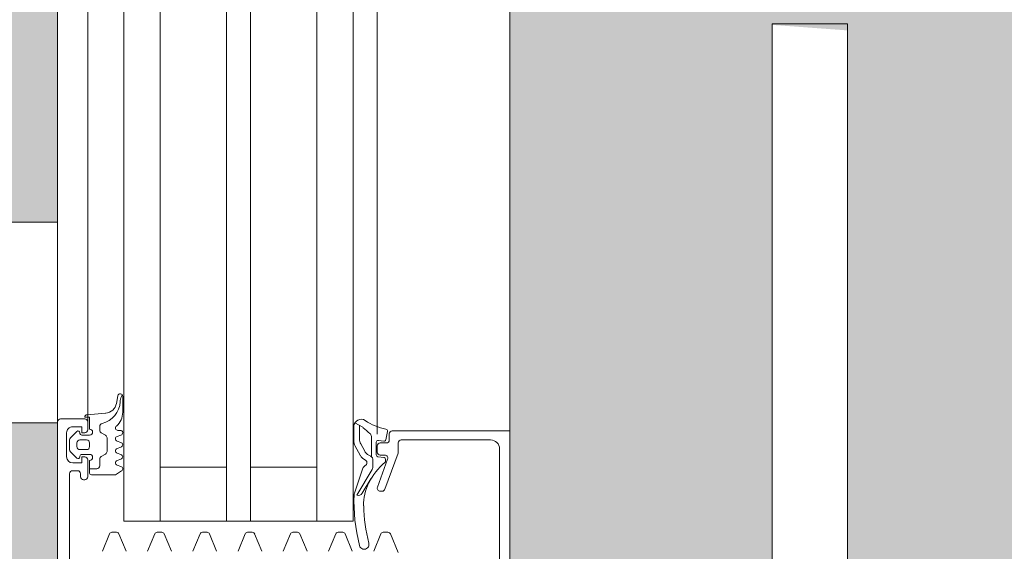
# Model space of a CAD drawing. Header units: millimetres. Extents: x 56389 to 130899, y 36187 to 101460.
# Tile 70 of 134: x 60391 to 60555, y 55378 to 55466. Entities that reach past the tile are written whole.
import ezdxf

# ---------------------------------------------------------------- set-up
doc = ezdxf.new("R2010")
doc.units = ezdxf.units.MM
for name, color, linetype, lineweight in [('Двери', 7, 'Continuous', 9), ('Штриховка поверхностей', 7, 'Continuous', 9), ('Элементы узлов', 7, 'Continuous', 9)]:
    doc.layers.add(name, color=color, linetype=linetype, lineweight=lineweight)

# ---------------------------------------------------------------- blocks, each defined once
blk = doc.blocks.new('АРФ_Дверь_Из_02 - Потолна с минимумом 1000-3843484-ВКК_01_К4_З_ЭОМ_кабель_')
at = {"layer": 'Двери', "color": 254, "true_color": 0xcccccc}
for p, q in [((-126.07, 122), (-126.07, 109.5)), ((-118.16, 122), (3.5, 122)), ((3.5, 109.5), (-118.16, 109.5)), ((-58.5, 66), (-106, 66)), ((-55.5, 64.3), (-32.4, 64.3)), ((-57, 48), (-57, 62.8)), ((-54.99, 47.5), (-56.5, 47.5)), ((-48.83, 45.29), (-54.82, 47.47)), ((-38.29, 47.46), (-41.39, 46.18)), ((-58, 46), (-57, 46)), ((-53.83, 45.73), (-49.17, 44.03)), ((-41.7, 45.02), (-41.7, 45.78)), ((-57.04, 45.42), (-58.43, 45.69)), ((-56.91, 44.19), (-56.8, 45.09)), ((-56.5, 45.5), (-56.5, 44.5)), ((-54.5, 44.5), (-54.5, 45.26)), ((-54.08, 45.14), (-54.21, 44.11)), ((-53.51, 45.4), (-53.78, 45.4)), ((-48.5, 44.5), (-48.5, 44.82)), ((-41.39, 44.62), (-38.51, 43.43)), ((-106, 44), (-57.99, 44)), ((-54.51, 43.85), (-56.61, 43.85)), ((-56, 44), (-55, 44)), ((-53.6, 43.29), (-52.63, 43.29)), ((-52.12, 43.15), (-47.83, 40.63)), ((-48.14, 41.53), (-50.53, 42.97)), ((-59.1, 41.61), (-59.84, 40.31)), ((-59.4, 41.08), (-57.16, 41.08)), ((-56.34, 41.29), (-55.16, 41.93)), ((-56.06, 40.3), (-54.39, 41.21)), ((-54, 41.55), (-53.6, 42.1)), ((-52.3, 41.63), (-48.16, 40.21)), ((-59.28, 40.15), (-56.63, 40.15)), ((-38.51, 39.87), (-41.39, 38.68)), ((-41.7, 37.52), (-41.7, 38.28)), ((-41.39, 37.12), (-38.51, 35.93)), ((-106, 34), (-43.5, 34)), ((-38.51, 32.37), (-41.39, 31.18)), ((-41.7, 30.02), (-41.7, 30.78)), ((-41.39, 29.62), (-38.51, 28.43)), ((-38.51, 24.87), (-41.39, 23.68)), ((-41.7, 22.52), (-41.7, 23.28)), ((-41.39, 22.12), (-38.51, 20.93)), ((-38.51, 17.37), (-41.39, 16.18)), ((-41.7, 15.02), (-41.7, 15.78)), ((-41.39, 14.62), (-38.51, 13.43)), ((-38.51, 9.87), (-41.39, 8.68)), ((-41.7, 7.52), (-41.7, 8.28)), ((-106, 8), (-43.5, 8)), ((-41.39, 7.12), (-38.51, 5.93)), ((-64.24, 1.58), (-64.51, 1.72)), ((-61.59, 1.8), (-64.26, 1.8)), ((-38.51, 2.37), (-41.39, 1.18)), ((-64.34, 1.01), (-63.08, 0.76)), ((-58.6, 1.4), (-58.6, 1)), ((-57.59, 0.9), (-57.81, 1.5)), ((-56.59, 1.5), (-56.81, 0.9)), ((-55.59, 0.9), (-55.81, 1.5)), ((-54.59, 1.5), (-54.81, 0.9)), ((-53.59, 0.9), (-53.81, 1.5)), ((-52.59, 1.5), (-52.81, 0.9)), ((-41.7, 0.02), (-41.7, 0.78)), ((-61.47, -1.03), (-61.2, -4.1)), ((-57.77, -1.05), (-58.18, -1.75)), ((-55.1, -0.8), (-57.34, -0.8)), ((-54.27, -1.75), (-54.67, -1.05)), ((-41.39, -0.38), (-38.51, -1.57)), ((-58.61, -2), (-59.26, -2)), ((-52.72, -2), (-53.83, -2)), ((-52.22, -3.7), (-52.22, -2.5)), ((-60, -4), (-106, -4)), ((-60.5, -4.5), (-60.5, -8.5)), ((-58.7, -4), (-60, -4)), ((-57.8, -3.7), (-57.8, -5)), ((-57, -5.3), (-57, -4.2)), ((-56.5, -3.7), (-55.9, -3.7)), ((-55.4, -4.2), (-55.4, -5.3)), ((-54.6, -5), (-54.6, -3.7)), ((-50.9, -4), (-53.7, -4)), ((-53.6, -3.7), (-51.5, -3.7)), ((-50.4, -4.7), (-50.4, -4.5)), ((-58.41, -5.81), (-57.37, -6.85)), ((-58.1, -5.3), (-58.2, -5.3)), ((-55.9, -5.8), (-56.5, -5.8)), ((-55.03, -6.85), (-53.99, -5.81)), ((-54.2, -5.3), (-54.3, -5.3)), ((-51.9, -6.5), (-51.9, -5.7)), ((-51.4, -5.2), (-50.9, -5.2)), ((-54.2, -7.5), (-58.2, -7.5)), ((-57.02, -7), (-55.38, -7)), ((-31.4, -7), (-51.4, -7)), ((-60, -9), (-106, -9)), ((-93.17, -9), (-93.17, -24.99)), ((-60, -9), (58, -9)), ((-59.83, -24.99), (-59.83, -9))]:
    blk.add_line(p, q, dxfattribs=at)
at = {"layer": 'Двери', "color": 254, "true_color": 0xcccccc, "flags": 128}
for points in [[(-125.91, 122), (-126.07, 122), (-125.91, 122), (-125.47, 122), (-124.73, 122), (-123.75, 122), (-122.55, 122), (-121.19, 122), (-119.7, 122), (-118.16, 122)], [(-118.16, 109.5), (-119.7, 109.5), (-121.19, 109.5), (-122.55, 109.5), (-123.75, 109.5), (-124.73, 109.5), (-125.47, 109.5), (-125.91, 109.5), (-126.07, 109.5), (-125.91, 109.5)], [(-30, 64.8), (-29, 64.8), (-29, 66), (-58.5, 66), (-58.5, 46.5)], [(-54.61, 42.41), (-54.23, 43.03), (-57.59, 43.03)], [(-106, 40), (-43.5, 40), (-43.5, 2), (-106, 2)], [(-52.5, 34), (-52.5, 23), (-43.5, 23), (-106, 23)], [(-52.5, 8), (-52.5, 19), (-43.5, 19), (-106, 19)], [(-51.2, -3.4), (-51.2, 0.6), (-51.85, 1.6)], [(-60.8, -4.5), (-60.8, -3.7), (-58.8, -3.7)], [(-59.2, -6.5), (-59.2, -5), (-58.2, -5), (-58.2, -4.5)], [(-54.2, -4.5), (-54.2, -5), (-53.2, -5), (-53.2, -6.5)]]:
    blk.add_lwpolyline(points, dxfattribs=at)
at = {"layer": 'Двери', "color": 254, "true_color": 0xcccccc}
for centre, radius, start, end in [((-55.5, 62.8), 1.5, 90, 180), ((-56.5, 48), 0.5, 180, 270), ((-54.99, 47), 0.5, 70, 90), ((-58, 46.5), 0.5, 180, 270), ((-57, 45.5), 0.5, 0, 90), ((-54, 45.26), 0.5, 70, 180), ((-41.2, 45.72), 0.5, 112.5, 172.8548), ((-68.1, 47.34), 9.5, 325.949, 348.5732), ((-58.5, 45.4), 0.3, 77.6435, 168.5732), ((-57.1, 45.13), 0.3, 351.882, 79.0059), ((-56.61, 44.15), 0.3, 172.7923, 270), ((-56, 44.5), 0.5, 180, 270), ((-55, 44.5), 0.5, 270, 0), ((-54.51, 44.15), 0.3, 270, 352.9436), ((-53.78, 45.1), 0.3, 90, 172.9436), ((-53.51, 45.1), 0.3, 40.8482, 90), ((-44.59, 52.82), 11.5, 220.8482, 242.8303), ((-49, 44.5), 0.5, 250, 0), ((-49, 44.82), 0.5, 0, 70), ((-41.2, 45.08), 0.5, 187.1452, 247.5), ((-71.87, 53.98), 17.77, 316.2734, 320.8645), ((-57.59, 42.43), 0.6, 90, 146.6979), ((-53.66, 42.53), 0.764, 85.7355, 150.0671), ((-52.63, 42.29), 1, 59.6164, 90), ((-46.28, 49.75), 8, 243.6139, 271.5286), ((-46.82, 70.09), 28.34, 271.5223, 284.2144), ((-39.65, 41.84), 0.8, 283.4704, 105.301), ((-59.24, 41.35), 1.2, 145.949, 268.0077), ((-58.75, 41.41), 0.4, 134.9639, 150.3746), ((-57.16, 42.78), 1.7, 269.9272, 298.5366), ((-55.97, 43.42), 1.7, 298.5366, 323.5366), ((-54.97, 42.26), 1.2, 298.6334, 323.6334), ((-53.2, 41.8), 0.5, 26.9556, 143.6334), ((-52.04, 42.39), 0.8, 206.9556, 250.9899), ((-48.53, 40.89), 0.75, 339.9851, 58.8937), ((-46.83, 70.09), 29.94, 267.8817, 284.2277), ((-56.63, 41.35), 1.2, 269.9961, 298.6334), ((-47.9, 40.97), 0.8, 250.9899, 267.8894), ((-41.2, 38.22), 0.5, 112.5, 172.8548), ((-41.2, 37.58), 0.5, 187.1452, 247.5), ((-41.2, 30.72), 0.5, 112.5, 172.8548), ((-41.2, 30.08), 0.5, 187.1452, 247.5), ((-41.2, 23.22), 0.5, 112.5, 172.8548), ((-41.2, 22.58), 0.5, 187.1452, 247.5), ((-41.2, 15.72), 0.5, 112.5, 172.8548), ((-41.2, 15.08), 0.5, 187.1452, 247.5), ((-41.2, 8.22), 0.5, 112.5, 172.8548), ((-41.2, 7.58), 0.5, 187.1452, 247.5), ((-64.26, 1.4), 0.4, 89.9191, 258.9894), ((-61.59, -1.2), 3, 40.3198, 90.0013), ((-58.2, 1.4), 0.4, 14.9997, 180.0002), ((-56.2, 1.4), 0.4, 14.9996, 165.0004), ((-54.2, 1.4), 0.4, 14.9996, 165.0004), ((-52.2, 1.4), 0.4, 29.9997, 165.0005), ((-63.01, 4.78), 3.43, 248.9463, 264.3989), ((-63.47, -2.44), 3.81, 12.6599, 88.1005), ((-63.46, -1.2), 2, 5.0082, 78.9975), ((-59, 1), 0.4, 220.3208, 0), ((-57.2, 1), 0.4, 195.0002, 344.9998), ((-55.2, 1), 0.4, 195.0002, 344.9998), ((-53.2, 1), 0.4, 195.0002, 344.9998), ((-41.2, 0.72), 0.5, 112.5, 172.8548), ((-41.2, 0.08), 0.5, 187.1452, 247.5), ((-59.26, -1.5), 0.5, 192.1266, 270), ((-57.34, -1.3), 0.5, 90, 150), ((-55.1, -1.3), 0.5, 30, 90), ((-58.3, -3.7), 0.5, 0, 180), ((-58.61, -1.5), 0.5, 270, 330), ((-54.1, -3.7), 0.5, 0.0006, 180.0006), ((-53.83, -1.5), 0.5, 210, 270), ((-52.72, -2.5), 0.5, 0, 90), ((-60.8, -4.1), 0.4, 180.0006, 269.9999), ((-60, -4.5), 0.5, 90, 180), ((-58.7, -4.5), 0.5, 360, 90), ((-56.5, -4.2), 0.5, 89.9989, 180.0011), ((-55.9, -4.2), 0.5, 359.9989, 90.0011), ((-53.7, -4.5), 0.5, 90, 180), ((-51.5, -3.4), 0.3, 270, 360), ((-50.9, -4.5), 0.5, 0, 90), ((-50.9, -4.7), 0.5, 270, 0), ((-58.2, -6.5), 1, 180, 270), ((-58.2, -5.6), 0.3, 90.0055, 224.9966), ((-58.1, -5), 0.3, 270, 0), ((-56.5, -5.3), 0.5, 179.9979, 270.0021), ((-55.9, -5.3), 0.5, 269.9979, 0.0021), ((-54.3, -5), 0.3, 180, 270), ((-54.2, -5.6), 0.3, 314.9981, 90.0001), ((-54.2, -6.5), 1, 270, 0), ((-51.4, -5.7), 0.5, 90, 180), ((-51.4, -6.5), 0.5, 180, 270), ((-57.02, -6.5), 0.5, 224.9798, 270), ((-55.38, -6.5), 0.5, 270, 315.0277), ((-60, -8.5), 0.5, 180, 270)]:
    blk.add_arc(centre, radius, start, end, dxfattribs=at)
at = {"layer": 'Элементы узлов', "color": 254, "true_color": 0xcccccc}
for p, q in [((-990, 66), (990, 66)), ((-780, 44), (-94, 44)), ((-780, 40), (-94, 40)), ((-780, 34), (-94, 34)), ((-780, 23), (-94, 23)), ((-780, 19), (-94, 19)), ((-780, 8), (-94, 8)), ((-780, 2), (-94, 2)), ((-780, -4), (-94, -4)), ((981, -9), (-981, -9))]:
    blk.add_line(p, q, dxfattribs=at)
blk = doc.blocks.new('Наметкина 10_ТД_АРФ_К4_R21_rvt-1-ВКК_01_К4_З_ЭОМ_кабель_')
at = {"layer": 'Штриховка поверхностей', "lineweight": 5, "true_color": 0xfafafa}
h = blk.add_hatch(color=7, dxfattribs=at)
h.paths.add_polyline_path([(110659.41, 16885), (110694.06, 16865), (110421.56, 16393.03), (110386.92, 16413.03), (110643.18, 16856.88)])
h.paths.add_polyline_path([(110624.41, 15170), (110649.41, 15170), (110649.41, 15420.02), (110624.41, 15420.02), (110624.41, 15470.02), (110659.41, 15470.02), (110659.41, 15490.02), (110699.41, 15490.02), (110699.41, 15500.02), (110739.41, 15500.02), (110739.41, 15470.02), (110774.41, 15470.02), (110774.41, 15420.02), (110749.41, 15420.02), (110749.41, 15170), (110970, 15170), (110970, 17300), (110749.41, 17300), (110749.41, 16955), (110774.41, 16955), (110774.41, 16905), (110739.41, 16905), (110739.41, 16875), (110699.41, 16875), (110699.41, 16885), (110659.41, 16885), (110659.41, 16905), (110624.41, 16905), (110624.41, 16955), (110649.41, 16955), (110649.41, 17300), (110624.41, 17300), (110624.41, 17200), (108170, 17200), (108170, 17279.95), (107995.01, 17279.95), (107995.01, 17269.95), (108020, 17269.95), (108020, 17255.95), (108048, 17255.95), (108048, 17269.95), (108166, 17269.95), (108166, 17219.95), (108086, 17219.95), (108086, 16238.44), (108129.5, 16238.44), (108129.5, 16355.87), (108142, 16354.95), (108142, 16214.87), (108086, 16214.46), (108086, 15239.95), (108166, 15239.95), (108166, 15189.95), (108048, 15189.95), (108048, 15203.95), (108020, 15203.75), (108019.5, 15189.95), (107995.01, 15189.95), (107995.01, 15178.24), (108020.19, 15179.97), (108170, 15179.97), (108170, 15170), (110234.41, 15170)])
h.paths.add_polyline_path([(106400.01, 15170), (106405.01, 15171.06), (106405.01, 17300), (106400.01, 17300), (106400.01, 15171.06)])
h.paths.add_polyline_path([(106370.01, 15170), (106370.01, 17300), (105898.44, 17300), (105898.44, 15170), (106313.54, 15170)])
h.paths.add_polyline_path([(107000.01, 15170), (107100.01, 15170), (107100.01, 17300), (107000.01, 17300), (107000.01, 15279.95)])
h.paths.add_polyline_path([(108019.9, 15239.95), (108020, 15239.95), (108019.5, 15248.95), (108011, 15248.95), (108011, 16289.78), (107995.01, 16289.78), (107995.01, 15239.95), (108019.5, 15239.95)])
h.paths.add_polyline_path([(110659.41, 15490.02), (110234.41, 16226.14), (110269.06, 16246.14), (110694.06, 15510.02), (110677.98, 15500.74)])
h.paths.add_polyline_path([(107995.01, 16323.12), (108011, 16323.12), (108011, 17210.95), (108020, 17210.95), (108019.5, 17219.95), (107995.01, 17219.95), (107995.01, 16352.45)])
at = {"layer": 'Двери', "color": 254, "lineweight": 9, "true_color": 0xcccccc, "rotation": 270}
blk.add_blockref('АРФ_Дверь_Из_02 - Потолна с минимумом 1000-3843484-ВКК_01_К4_З_ЭОМ_кабель_', (108020, 16229.95), dxfattribs=at)

msp = doc.modelspace()

# ---------------------------------------------------------------- block references
at = {"lineweight": 5}
msp.add_blockref('Наметкина 10_ТД_АРФ_К4_R21_rvt-1-ВКК_01_К4_З_ЭОМ_кабель_', (-47613.27, 39109.59), dxfattribs=at)

doc.saveas('drawing.dxf')
